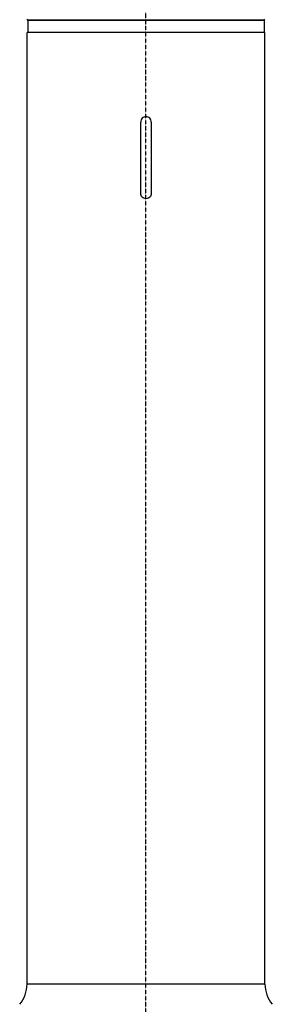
# Model space of a CAD drawing. Header units: millimetres. Extents: x 0 to 7374, y 0 to 4200.
# Tile 39 of 256: x 1956 to 2117, y 1316 to 1945. Entities that reach past the tile are written whole.
import ezdxf

# ---------------------------------------------------------------- set-up
doc = ezdxf.new("R2010")
doc.units = ezdxf.units.MM
doc.header["$LTSCALE"] = 0.2
doc.linetypes.add('CENTER2', pattern=[1.125, 0.75, -0.125, 0.125, -0.125])
doc.layers.add('02_Center Line', color=1, linetype='CENTER2')

# ---------------------------------------------------------------- blocks, each defined once
blk = doc.blocks.new('A$C98759802')
for p, q in [((-75.5, 1037.5), (-76, 1038)), ((75.5, 1037.5), (-75.5, 1037.5)), ((-75.5, 1037.5), (75.5, 1037.5)), ((-75.5, 1037.5), (-75.5, 1029.5)), ((75.5, 1037.5), (76, 1038)), ((75.5, 1037.5), (75.5, 1029.5)), ((76, 1029.5), (-76, 1029.5)), ((-76, 421.34), (-76, 1029.5)), ((76, 421.34), (76, 1029.5)), ((-3.4, 926.7), (-3.4, 972.3)), ((3.4, 972.3), (3.4, 926.7)), ((76, 421.34), (-76, 421.34))]:
    blk.add_line(p, q)
for centre, start, end in [((-96, 421.34), 320, 0), ((96, 421.34), 180, 220)]:
    blk.add_arc(centre, 20, start, end)
for points, knots in [([(3.4, 972.3), (3.4, 972.73), (3.31, 973.18), (2.97, 974.02), (2.71, 974.4), (2.1, 975.01), (1.72, 975.27), (0.88, 975.61), (0.43, 975.7), (-0.43, 975.7), (-0.88, 975.61), (-1.72, 975.27), (-2.1, 975.01), (-2.71, 974.4), (-2.97, 974.02), (-3.31, 973.18), (-3.4, 972.73), (-3.4, 972.3)], [-2.049469, -2.049469, -2.049469, -2.049469, -1.921377, -1.921377, -1.793285, -1.793285, -1.665194, -1.665194, -1.537102, -1.537102, -1.40901, -1.40901, -1.280918, -1.280918, -1.152826, -1.152826, -1.024734, -1.024734, -1.024734, -1.024734]), ([(3.4, 926.7), (3.4, 926.27), (3.31, 925.82), (2.97, 924.98), (2.71, 924.6), (2.1, 923.99), (1.72, 923.73), (0.88, 923.39), (0.43, 923.3), (-0.43, 923.3), (-0.88, 923.39), (-1.72, 923.73), (-2.1, 923.99), (-2.71, 924.6), (-2.97, 924.98), (-3.31, 925.82), (-3.4, 926.27), (-3.4, 926.7)], [0, 0, 0, 0, 0.128092, 0.128092, 0.256184, 0.256184, 0.384275, 0.384275, 0.512367, 0.512367, 0.640459, 0.640459, 0.768551, 0.768551, 0.896643, 0.896643, 1.024734, 1.024734, 1.024734, 1.024734])]:
    blk.add_open_spline(points, degree=3, knots=knots)
at = {"layer": '02_Center Line'}
blk.add_line((0, -20), (0, 2161), dxfattribs=at)

msp = doc.modelspace()

# ---------------------------------------------------------------- block references
msp.add_blockref('A$C98759802', (2036.257, 907.397))

doc.saveas('drawing.dxf')
